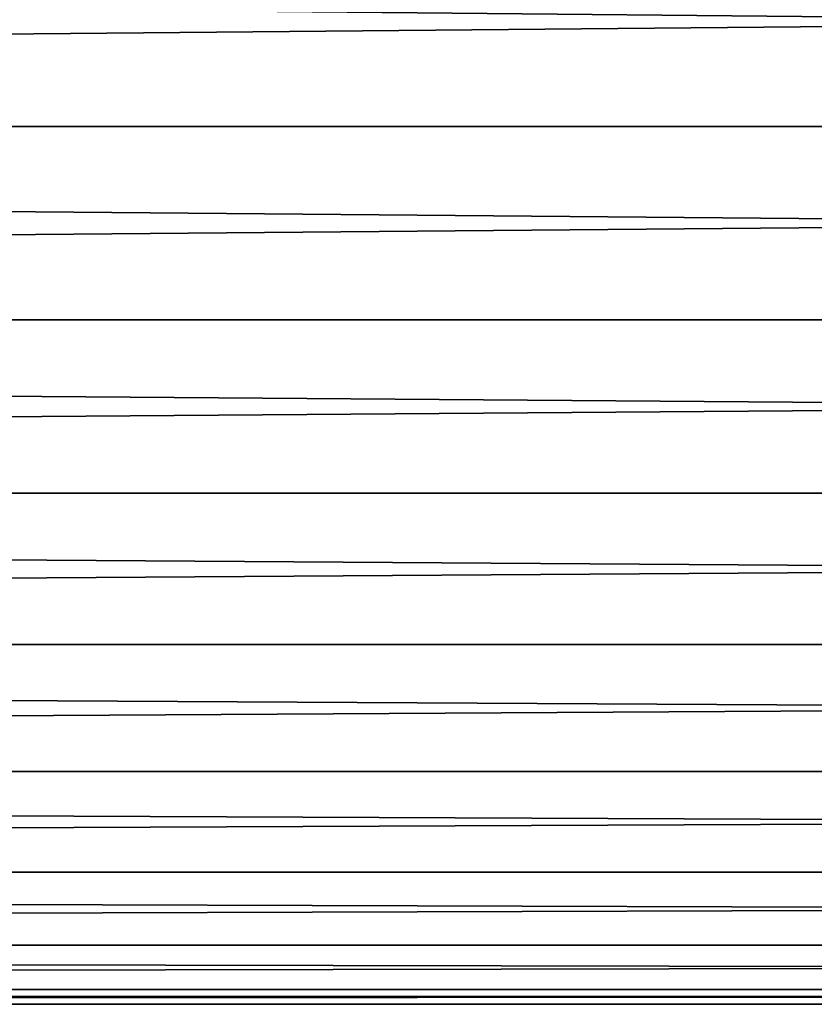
# Model space of a CAD drawing. Header units: metres. Extents: x -128 to 173, y -23 to 79.
# Tile 36 of 129: x -15 to -6, y -23 to -12. Entities that reach past the tile are written whole.
import ezdxf

# ---------------------------------------------------------------- set-up
doc = ezdxf.new("R2010")
doc.units = ezdxf.units.M
doc.layers.add('solid_ORA_153_SW0001', color=7, linetype='CONTINUOUS')

msp = doc.modelspace()

# ---------------------------------------------------------------- linework, layer by layer
at = {"layer": 'solid_ORA_153_SW0001'}
for points in [[(-127.5, -13.065489, 18.928629), (127.5, -13.065489, 18.928629), (127.5, -10.688633, 20.365488)], [(-127.5, -10.688633, 20.365488), (-127.5, -13.065489, 18.928629), (127.5, -10.688633, 20.365488)], [(-127.5, -13.065489, -18.928629), (-127.5, -10.688633, -20.365488), (127.5, -13.065489, -18.928629)], [(-0.008772, -11.621921, -19.847694), (127.5, -13.065489, -18.928629), (-127.5, -10.688633, -20.365488)], [(-127.5, -15.251822, 17.215748), (127.5, -15.251822, 17.215748), (127.5, -13.065489, 18.928629)], [(-127.5, -13.065489, 18.928629), (-127.5, -15.251822, 17.215748), (127.5, -13.065489, 18.928629)], [(-127.5, -13.065489, -18.928629), (127.5, -13.065489, -18.928629), (127.5, -15.251822, -17.215748)], [(-127.5, -15.251822, -17.215748), (-127.5, -13.065489, -18.928629), (127.5, -15.251822, -17.215748)], [(-127.5, -17.215748, 15.251822), (127.5, -17.215748, 15.251822), (127.5, -15.251822, 17.215748)], [(-127.5, -15.251822, 17.215748), (-127.5, -17.215748, 15.251822), (127.5, -15.251822, 17.215748)], [(-127.5, -15.251822, -17.215748), (127.5, -15.251822, -17.215748), (127.5, -17.215748, -15.251822)], [(-127.5, -17.215748, -15.251822), (-127.5, -15.251822, -17.215748), (127.5, -17.215748, -15.251822)], [(-127.5, -18.928629, 13.065489), (127.5, -18.928629, 13.065489), (127.5, -17.215748, 15.251822)], [(-127.5, -17.215748, 15.251822), (-127.5, -18.928629, 13.065489), (127.5, -17.215748, 15.251822)], [(-127.5, -17.215748, -15.251822), (127.5, -17.215748, -15.251822), (127.5, -18.928629, -13.065489)], [(-127.5, -18.928629, -13.065489), (-127.5, -17.215748, -15.251822), (127.5, -18.928629, -13.065489)], [(-127.5, -20.365488, 10.688633), (127.5, -20.365488, 10.688633), (127.5, -18.928629, 13.065489)], [(-127.5, -18.928629, 13.065489), (-127.5, -20.365488, 10.688633), (127.5, -18.928629, 13.065489)], [(-127.5, -18.928629, -13.065489), (127.5, -18.928629, -13.065489), (127.5, -20.365488, -10.688633)], [(-127.5, -20.365488, -10.688633), (-127.5, -18.928629, -13.065489), (127.5, -20.365488, -10.688633)], [(-127.5, -21.505373, 8.155912), (127.5, -21.505373, 8.155912), (127.5, -20.365488, 10.688633)], [(-127.5, -20.365488, 10.688633), (-127.5, -21.505373, 8.155912), (127.5, -20.365488, 10.688633)], [(-127.5, -20.365488, -10.688633), (127.5, -20.365488, -10.688633), (127.5, -21.505373, -8.155912)], [(-127.5, -21.505373, -8.155912), (-127.5, -20.365488, -10.688633), (127.5, -21.505373, -8.155912)], [(-127.5, -22.331661, 5.50426), (127.5, -22.331661, 5.50426), (127.5, -21.505373, 8.155912)], [(-127.5, -21.505373, 8.155912), (-127.5, -22.331661, 5.50426), (127.5, -21.505373, 8.155912)], [(-127.5, -21.505373, -8.155912), (127.5, -21.505373, -8.155912), (127.5, -22.331661, -5.50426)], [(-127.5, -22.331661, -5.50426), (-127.5, -21.505373, -8.155912), (127.5, -22.331661, -5.50426)], [(-127.5, -22.832304, 2.772344), (127.5, -22.832304, 2.772344), (127.5, -22.331661, 5.50426)], [(-127.5, -22.331661, 5.50426), (-127.5, -22.832304, 2.772344), (127.5, -22.331661, 5.50426)], [(-127.5, -22.331661, -5.50426), (127.5, -22.331661, -5.50426), (127.5, -22.832304, -2.772344)], [(-127.5, -22.832304, -2.772344), (-127.5, -22.331661, -5.50426), (127.5, -22.832304, -2.772344)], [(-127.5, -23), (127.5, -23), (127.5, -22.832304, 2.772344)], [(-127.5, -22.832304, 2.772344), (-127.5, -23), (127.5, -22.832304, 2.772344)], [(-127.5, -22.832304, -2.772344), (127.5, -23), (-127.5, -23)], [(-127.5, -22.832304, -2.772344), (127.5, -22.832304, -2.772344), (127.5, -23)]]:
    msp.add_3dface(points, dxfattribs=at)

doc.saveas('drawing.dxf')
